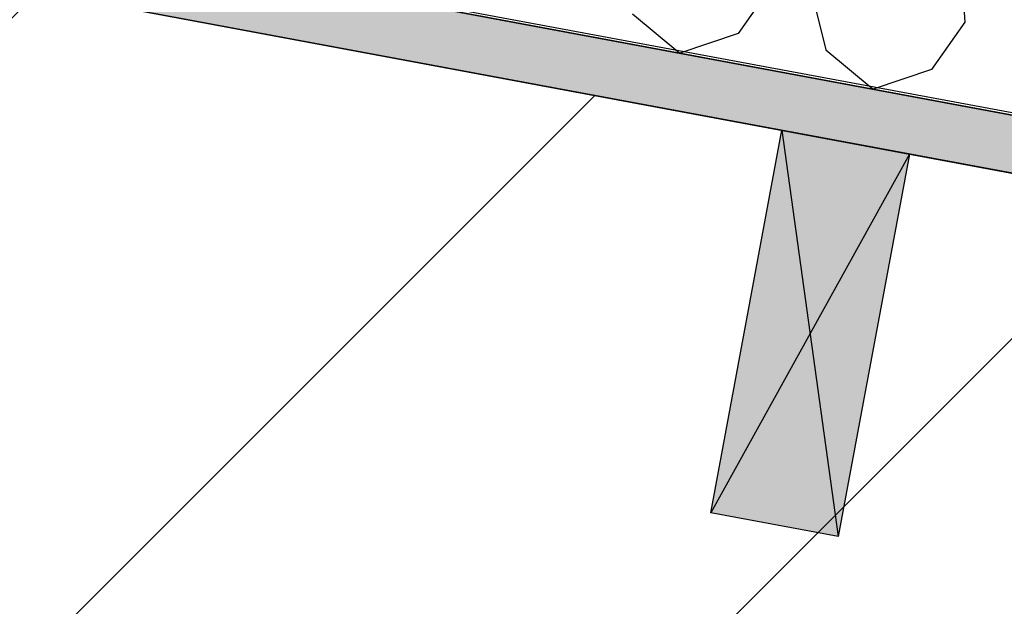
# Model space of a CAD drawing. Header units: millimetres. Extents: x -20520 to 12860, y -2780 to 10870.
# Tile 52 of 147: x -9090 to -8710, y 6972 to 7198. Entities that reach past the tile are written whole.
import ezdxf

# ---------------------------------------------------------------- set-up
doc = ezdxf.new("R2010")
doc.units = ezdxf.units.MM
doc.header["$LTSCALE"] = 0.5
doc.header["$MEASUREMENT"] = 0
doc.linetypes.add('PLINE', pattern=[0])
for name, color, linetype in [('0(Nye konstruksjoner)', 7, 'Continuous'), ('223- Bjelker (Skravur)(Nye konstruksjoner)', 7, 'Continuous'), ('858- Detaljer(Nye konstruksjoner)', 7, 'Continuous')]:
    doc.layers.add(name, color=color, linetype=linetype)
doc.linetypes.add('Membran', pattern='A,0,[2,A-2607.160 Prinsippsnitt fløy F1.Shx,S=0.253968,R=0,X=0,Y=0],-32,0', length=32)

# ---------------------------------------------------------------- blocks, each defined once
blk = doc.blocks.new('*X27')
at = {"layer": '223- Bjelker (Skravur)(Nye konstruksjoner)', "linetype": 'PLINE'}
for p, q in [((-8730.81, 7288.01), (-8725.3, 7197.48)), ((-8799.89, 7211.38), (-8812.7, 7193.09)), ((-8784.22, 7208.46), (-8778.85, 7186.79)), ((-8853.45, 7200.68), (-8835.19, 7185.52)), ((-8725.3, 7197.48), (-8738.11, 7179.2)), ((-8812.7, 7193.09), (-8835.19, 7185.52)), ((-8778.85, 7186.79), (-8760.6, 7171.62)), ((-8738.11, 7179.2), (-8760.6, 7171.62))]:
    blk.add_line(p, q, dxfattribs=at)
blk = doc.blocks.new('X-boks symbol[22]', base_point=(-8795.78, 7155.8))
at = {"layer": '858- Detaljer(Nye konstruksjoner)', "linetype": 'Continuous'}
blk.add_hatch(color=256, dxfattribs=at).paths.add_polyline_path([(-8795.78, 7155.8), (-8823.24, 7008.33), (-8774.09, 6999.18), (-8746.62, 7146.64)])
at = {"layer": '858- Detaljer(Nye konstruksjoner)', "linetype": 'PLINE'}
for p, q in [((-8823.24, 7008.33), (-8795.78, 7155.8)), ((-8795.78, 7155.8), (-8746.62, 7146.64)), ((-8795.78, 7155.8), (-8774.09, 6999.18)), ((-8746.62, 7146.64), (-8823.24, 7008.33)), ((-8746.62, 7146.64), (-8774.09, 6999.18)), ((-8774.09, 6999.18), (-8823.24, 7008.33))]:
    blk.add_line(p, q, dxfattribs=at)

msp = doc.modelspace()

# ---------------------------------------------------------------- hatches: boundary and pattern name
at = {"layer": '223- Bjelker (Skravur)(Nye konstruksjoner)', "linetype": 'Continuous'}
h = msp.add_hatch(dxfattribs=at)
h.set_pattern_fill('Skrålinjer_3', color=256, style=0, pattern_type=2)
h.set_pattern_definition([(45, (0, 0), (-127.2792, 127.2792), [])])
h.paths.add_polyline_path([(-13100, 7450), (-12900, 7450), (-12900, 7411.58), (-7200, 6350), (-7000, 6350), (-7000, 6821.35), (-13100, 7957.42)])
h = msp.add_hatch(dxfattribs=at)
h.set_pattern_fill('Prikker_tett', color=256, style=0, pattern_type=2)
h.set_pattern_definition([(0, (0, 0), (0, 43.30127), [0, -25]), (0, (12.5, 21.65), (0, 43.30127), [0, -25])])
h.paths.add_polyline_path([(-12895, 7919.24), (-6445.74, 6718.12), (-6445.74, 6740.5), (-12895, 7941.62)])

# ---------------------------------------------------------------- linework, layer by layer
at = {"layer": '0(Nye konstruksjoner)', "linetype": 'Membran', "flags": 128}
msp.add_lwpolyline([(-12899, 5920), (-12899, 7943.39), (-6445.74, 6741.52), (-6445.74, 6473), (-150, 6473)], dxfattribs=at)
at = {"layer": '223- Bjelker (Skravur)(Nye konstruksjoner)', "linetype": 'PLINE', "flags": 128}
for points in [[(-12900, 7942.55), (-6445.74, 6740.5), (-6445.74, 7045.66), (-12900, 8247.71)], [(-13100, 7450), (-12900, 7450), (-12900, 7411.58), (-7200, 6350), (-7000, 6350), (-7000, 6821.35), (-13100, 7957.42)], [(-12895, 7919.24), (-6445.74, 6718.12), (-6445.74, 6740.5), (-12895, 7941.62)]]:
    msp.add_lwpolyline(points, close=True, dxfattribs=at)

# ---------------------------------------------------------------- block references
at = {"layer": '223- Bjelker (Skravur)(Nye konstruksjoner)', "linetype": 'PLINE'}
msp.add_blockref('*X27', (0, 0), dxfattribs=at)
at = {"layer": '858- Detaljer(Nye konstruksjoner)', "linetype": 'PLINE'}
msp.add_blockref('X-boks symbol[22]', (-8795.78, 7155.8), dxfattribs=at)

doc.saveas('drawing.dxf')
